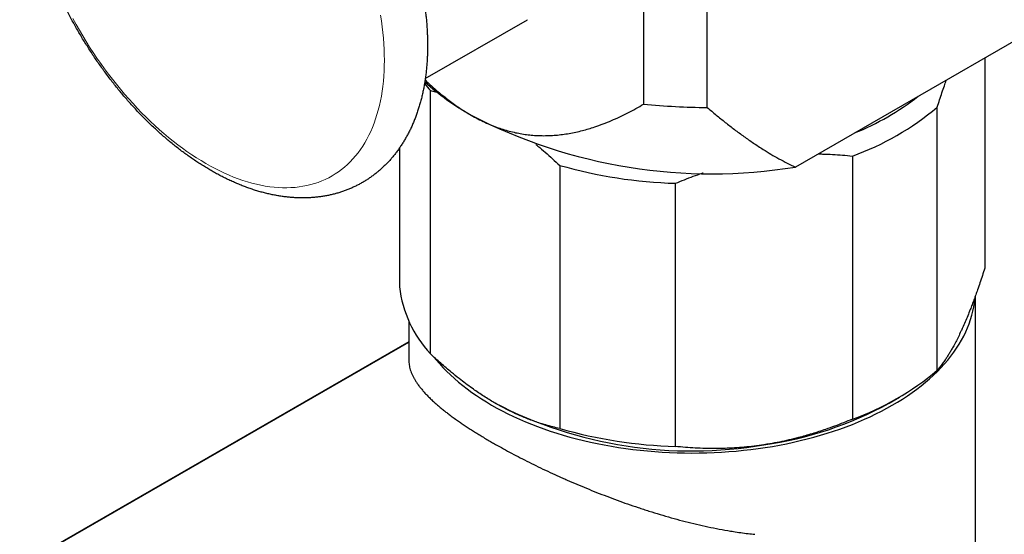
# Model space of a CAD drawing. Header units: millimetres. Extents: x 8 to 1267, y 12 to 683.
# Tile 36 of 50: x 1075 to 1126, y 212 to 239. Entities that reach past the tile are written whole.
import ezdxf

# ---------------------------------------------------------------- set-up
doc = ezdxf.new("R2010")
doc.units = ezdxf.units.MM

msp = doc.modelspace()

# ---------------------------------------------------------------- linework, layer by layer
at = {"color": 7, "linetype": 'Continuous', "lineweight": 30}
for p, q in [((1107.097, 264.199), (1107.097, 234.439)), ((1110.355, 234.27), (1110.355, 264.03)), ((1095.924, 235.75), (1101.148, 238.766)), ((1127.62, 238.58), (1114.872, 231.221)), ((1124.556, 236.812), (1124.556, 226.036)), ((1096.185, 221.662), (1096.185, 235.135)), ((1122.124, 220.814), (1122.124, 234.287)), ((1094.601, 232.191), (1094.601, 225.085)), ((1102.804, 231.308), (1102.804, 217.835)), ((1117.781, 231.783), (1117.781, 218.31)), ((1108.731, 216.915), (1108.731, 230.388)), ((1124.079, 211.067), (1124.079, 224.629)), ((1095.079, 223.343), (1095.079, 221.361)), ((1095.079, 222.271), (887.883, 102.85)), ((1119.657, 219.132), (1120.187, 219.438))]:
    msp.add_line(p, q, dxfattribs=at)
at = {"color": 252, "linetype": 'Continuous', "lineweight": 0}
msp.add_line((1095.079, 222.235), (888.003, 102.883), dxfattribs=at)
at = {"color": 252, "linetype": 'Continuous', "lineweight": 0, "flags": 128}
for points in [[(1077.892, 238.822), (1078.055, 238.525), (1078.222, 238.231), (1078.393, 237.939), (1078.569, 237.65), (1078.749, 237.364), (1078.933, 237.081), (1079.121, 236.801), (1079.313, 236.525), (1079.508, 236.253), (1079.707, 235.984), (1079.91, 235.72), (1080.115, 235.46), (1080.324, 235.204), (1080.536, 234.953), (1080.751, 234.707), (1080.968, 234.466), (1081.188, 234.229), (1081.41, 233.999), (1081.635, 233.773), (1081.862, 233.554), (1082.09, 233.34), (1082.321, 233.132), (1082.553, 232.93), (1082.786, 232.734), (1083.021, 232.544), (1083.257, 232.361), (1083.494, 232.185), (1083.731, 232.015), (1083.97, 231.852), (1084.209, 231.696), (1084.448, 231.548), (1084.687, 231.406), (1084.927, 231.271), (1085.166, 231.144), (1085.405, 231.024), (1085.643, 230.912), (1085.881, 230.807), (1086.118, 230.71), (1086.354, 230.621), (1086.588, 230.539), (1086.822, 230.465), (1087.054, 230.399), (1087.284, 230.341), (1087.513, 230.291), (1087.739, 230.249), (1087.964, 230.215), (1088.186, 230.189), (1088.406, 230.172), (1088.624, 230.162), (1088.838, 230.16), (1089.05, 230.167), (1089.259, 230.181), (1089.465, 230.204), (1089.667, 230.234), (1089.866, 230.273), (1090.062, 230.32), (1090.253, 230.374), (1090.441, 230.437), (1090.626, 230.507), (1090.805, 230.586), (1090.981, 230.672), (1091.153, 230.766), (1091.32, 230.867), (1091.482, 230.977), (1091.64, 231.093), (1091.793, 231.217), (1091.941, 231.349), (1092.085, 231.488), (1092.223, 231.634), (1092.356, 231.787), (1092.483, 231.947), (1092.606, 232.114), (1092.723, 232.287), (1092.834, 232.468), (1092.94, 232.655), (1093.04, 232.848), (1093.135, 233.047), (1093.224, 233.253), (1093.306, 233.464), (1093.383, 233.681), (1093.454, 233.904), (1093.519, 234.133), (1093.578, 234.367), (1093.631, 234.606), (1093.678, 234.85), (1093.718, 235.099), (1093.753, 235.353), (1093.781, 235.611), (1093.803, 235.874), (1093.818, 236.141), (1093.828, 236.411), (1093.831, 236.686), (1093.828, 236.964), (1093.818, 237.246), (1093.803, 237.531), (1093.781, 237.819), (1093.753, 238.109), (1093.718, 238.403), (1093.678, 238.699), (1093.631, 238.997)], [(1101.148, 238.766), (1101.149, 238.766)]]:
    msp.add_lwpolyline(points, dxfattribs=at)
at = {"color": 7, "linetype": 'Continuous', "lineweight": 30, "flags": 128}
msp.add_lwpolyline([(1096.388, 221.472), (1096.486, 221.35), (1096.654, 221.154), (1096.83, 220.96), (1097.016, 220.769), (1097.21, 220.58), (1097.412, 220.395), (1097.622, 220.212), (1097.841, 220.033), (1098.068, 219.858), (1098.303, 219.685), (1098.545, 219.517), (1098.795, 219.352), (1099.053, 219.191), (1099.318, 219.034), (1099.589, 218.881), (1099.868, 218.732), (1100.153, 218.587), (1100.445, 218.447), (1100.743, 218.311), (1101.047, 218.18), (1101.356, 218.053), (1101.672, 217.932), (1101.993, 217.814), (1102.319, 217.702), (1102.65, 217.595), (1102.986, 217.493), (1103.326, 217.396), (1103.671, 217.304), (1104.019, 217.217), (1104.372, 217.136), (1104.728, 217.06), (1105.087, 216.989), (1105.45, 216.924), (1105.815, 216.864), (1106.183, 216.81), (1106.553, 216.762), (1106.925, 216.719), (1107.299, 216.682), (1107.675, 216.65), (1108.052, 216.624), (1108.43, 216.604), (1108.808, 216.589), (1109.188, 216.58), (1109.567, 216.577), (1109.947, 216.58), (1110.326, 216.589), (1110.705, 216.603), (1111.083, 216.623), (1111.46, 216.648), (1111.836, 216.679), (1112.21, 216.716), (1112.582, 216.759), (1112.953, 216.807), (1113.321, 216.861), (1113.686, 216.92), (1114.049, 216.985), (1114.408, 217.055), (1114.764, 217.131), (1115.117, 217.212), (1115.466, 217.298), (1115.811, 217.39), (1116.151, 217.487), (1116.487, 217.589), (1116.819, 217.696), (1117.145, 217.807), (1117.466, 217.924), (1117.782, 218.046), (1118.092, 218.172), (1118.397, 218.303), (1118.695, 218.439), (1118.987, 218.579), (1119.273, 218.723), (1119.552, 218.872), (1119.824, 219.024), (1120.089, 219.181), (1120.347, 219.342), (1120.597, 219.507), (1120.84, 219.675), (1121.075, 219.847), (1121.303, 220.023), (1121.522, 220.201), (1121.733, 220.383), (1121.936, 220.569), (1122.13, 220.757), (1122.316, 220.948), (1122.493, 221.142), (1122.661, 221.338), (1122.821, 221.537), (1122.971, 221.739), (1123.112, 221.942), (1123.243, 222.148), (1123.366, 222.355), (1123.478, 222.564), (1123.582, 222.775), (1123.675, 222.988), (1123.76, 223.201), (1123.834, 223.416), (1123.898, 223.632), (1123.953, 223.849), (1123.998, 224.066), (1124.033, 224.285), (1124.058, 224.503), (1124.065, 224.586)], dxfattribs=at)
at = {"color": 7, "linetype": 'Continuous', "lineweight": 30}
for centre, radius, start, end in [((1102.173, 240.371), 7.954, 217.746, 221.1694), ((1105.168, 245.994), 13.943, 228.3242, 240.324), ((1112.891, 245.393), 13.397, 291.9164, 308.0782), ((1110.631, 271.175), 36.905, 264.5051, 269.5711), ((1110.587, 257.648), 26.772, 242.5967, 279.2104), ((1113.032, 245.043), 14.085, 289.7068, 310.2086), ((1109.426, 254.428), 24.05, 254.0159, 268.3427), ((1100.68, 225.819), 6.123, 186.8901, 222.767), ((1113.032, 231.571), 14.085, 289.7068, 310.2086), ((1109.551, 238.536), 21.852, 242.5983, 279.7603), ((1110.713, 235.311), 18.486, 277.9067, 298.9342), ((1109.426, 240.955), 24.05, 254.0159, 268.3427)]:
    msp.add_arc(centre, radius, start, end, dxfattribs=at)
for points, knots in [([(1076.65, 241.324), (1076.669, 241.275), (1076.725, 241.132), (1076.82, 240.898), (1076.936, 240.62), (1077.057, 240.344), (1077.181, 240.069), (1077.31, 239.795), (1077.442, 239.522), (1077.578, 239.251), (1077.718, 238.981), (1077.861, 238.713), (1078.008, 238.447), (1078.159, 238.183), (1078.313, 237.92), (1078.47, 237.66), (1078.631, 237.402), (1078.795, 237.146), (1078.962, 236.893), (1079.132, 236.642), (1079.305, 236.394), (1079.481, 236.149), (1079.661, 235.907), (1079.843, 235.668), (1080.027, 235.431), (1080.215, 235.199), (1080.405, 234.969), (1080.597, 234.743), (1080.792, 234.521), (1080.989, 234.302), (1081.189, 234.087), (1081.39, 233.876), (1081.594, 233.668), (1081.8, 233.465), (1082.008, 233.266), (1082.218, 233.072), (1082.429, 232.881), (1082.642, 232.696), (1082.857, 232.514), (1083.074, 232.338), (1083.292, 232.166), (1083.511, 231.999), (1083.731, 231.837), (1083.953, 231.68), (1084.176, 231.528), (1084.4, 231.381), (1084.625, 231.24), (1084.851, 231.104), (1085.077, 230.974), (1085.304, 230.849), (1085.532, 230.73), (1085.76, 230.616), (1085.988, 230.509), (1086.217, 230.407), (1086.445, 230.311), (1086.674, 230.222), (1086.902, 230.139), (1087.13, 230.061), (1087.358, 229.991), (1087.585, 229.926), (1087.811, 229.868), (1088.036, 229.817), (1088.26, 229.772), (1088.483, 229.733), (1088.705, 229.701), (1088.925, 229.676), (1089.144, 229.657), (1089.361, 229.645), (1089.576, 229.639), (1089.789, 229.64), (1089.999, 229.647), (1090.208, 229.661), (1090.414, 229.681), (1090.617, 229.708), (1090.818, 229.741), (1091.016, 229.78), (1091.211, 229.825), (1091.404, 229.876), (1091.593, 229.934), (1091.78, 229.997), (1091.963, 230.067), (1092.144, 230.142), (1092.321, 230.223), (1092.494, 230.311), (1092.665, 230.403), (1092.832, 230.502), (1092.995, 230.606), (1093.155, 230.716), (1093.312, 230.831), (1093.465, 230.952), (1093.614, 231.078), (1093.759, 231.21), (1093.9, 231.347), (1094.038, 231.49), (1094.172, 231.637), (1094.301, 231.79), (1094.427, 231.949), (1094.548, 232.112), (1094.665, 232.281), (1094.778, 232.455), (1094.886, 232.633), (1094.99, 232.817), (1095.09, 233.006), (1095.185, 233.199), (1095.275, 233.398), (1095.36, 233.6), (1095.441, 233.808), (1095.516, 234.02), (1095.587, 234.236), (1095.653, 234.456), (1095.714, 234.68), (1095.77, 234.909), (1095.82, 235.141), (1095.866, 235.376), (1095.906, 235.615), (1095.941, 235.858), (1095.971, 236.103), (1095.995, 236.352), (1096.015, 236.603), (1096.029, 236.857), (1096.039, 237.114), (1096.043, 237.373), (1096.042, 237.634), (1096.035, 237.898), (1096.024, 238.164), (1096.008, 238.431), (1095.986, 238.7), (1095.96, 238.971), (1095.929, 239.243), (1095.892, 239.517), (1095.851, 239.792), (1095.805, 240.068), (1095.755, 240.345), (1095.699, 240.622), (1095.639, 240.901), (1095.574, 241.18), (1095.505, 241.46), (1095.43, 241.74), (1095.352, 242.02), (1095.269, 242.3), (1095.181, 242.581), (1095.089, 242.861), (1094.993, 243.141), (1094.892, 243.42), (1094.787, 243.7), (1094.678, 243.978), (1094.565, 244.256), (1094.448, 244.533), (1094.326, 244.809), (1094.201, 245.084), (1094.072, 245.358), (1093.939, 245.63), (1093.802, 245.901), (1093.662, 246.171), (1093.518, 246.438), (1093.37, 246.704), (1093.219, 246.968), (1093.065, 247.231), (1092.907, 247.49), (1092.745, 247.748), (1092.581, 248.003), (1092.413, 248.256), (1092.242, 248.506), (1092.068, 248.754), (1091.892, 248.998), (1091.712, 249.24), (1091.529, 249.479), (1091.344, 249.714), (1091.156, 249.946), (1090.966, 250.175), (1090.773, 250.401), (1090.578, 250.622), (1090.38, 250.841), (1090.18, 251.055), (1089.978, 251.265), (1089.774, 251.472), (1089.568, 251.674), (1089.359, 251.872), (1089.149, 252.066), (1088.937, 252.256), (1088.724, 252.44), (1088.509, 252.621), (1088.292, 252.797), (1088.074, 252.968), (1087.854, 253.134), (1087.634, 253.295), (1087.412, 253.451), (1087.188, 253.602), (1086.964, 253.747), (1086.739, 253.888), (1086.513, 254.023), (1086.287, 254.152), (1086.06, 254.276), (1085.832, 254.394), (1085.604, 254.506), (1085.376, 254.613), (1085.147, 254.713), (1084.918, 254.808), (1084.69, 254.896), (1084.462, 254.978), (1084.234, 255.054), (1084.006, 255.124), (1083.779, 255.187), (1083.553, 255.244), (1083.328, 255.294), (1083.104, 255.338), (1082.881, 255.375), (1082.66, 255.406), (1082.44, 255.43), (1082.222, 255.448), (1082.005, 255.459), (1081.791, 255.463), (1081.578, 255.461), (1081.368, 255.453), (1081.16, 255.438), (1080.955, 255.416), (1080.752, 255.388), (1080.551, 255.354), (1080.354, 255.314), (1080.159, 255.268), (1079.967, 255.215), (1079.778, 255.157), (1079.592, 255.092), (1079.409, 255.021), (1079.229, 254.945), (1079.053, 254.863), (1078.88, 254.774), (1078.71, 254.681), (1078.544, 254.581), (1078.381, 254.476), (1078.221, 254.365), (1078.066, 254.249), (1077.914, 254.127), (1077.765, 253.999), (1077.621, 253.867), (1077.48, 253.729), (1077.343, 253.585), (1077.21, 253.436), (1077.081, 253.282), (1076.957, 253.123), (1076.836, 252.959), (1076.72, 252.789), (1076.608, 252.614), (1076.5, 252.434), (1076.397, 252.25), (1076.298, 252.06), (1076.204, 251.866), (1076.115, 251.667), (1076.031, 251.463), (1075.951, 251.255), (1075.876, 251.042), (1075.806, 250.825), (1075.741, 250.604), (1075.682, 250.379), (1075.627, 250.15), (1075.577, 249.918), (1075.533, 249.681), (1075.494, 249.442), (1075.459, 249.199), (1075.43, 248.953), (1075.407, 248.703), (1075.388, 248.452), (1075.375, 248.197), (1075.367, 247.94), (1075.363, 247.68), (1075.366, 247.418), (1075.373, 247.154), (1075.385, 246.888), (1075.402, 246.621), (1075.424, 246.351), (1075.452, 246.08), (1075.484, 245.808), (1075.521, 245.534), (1075.563, 245.259), (1075.61, 244.983), (1075.662, 244.705), (1075.718, 244.427), (1075.779, 244.149), (1075.845, 243.87), (1075.915, 243.59), (1075.99, 243.31), (1076.07, 243.03), (1076.154, 242.749), (1076.242, 242.469), (1076.335, 242.189), (1076.432, 241.909), (1076.532, 241.634), (1076.605, 241.439), (1076.645, 241.338), (1076.65, 241.324)], [0, 0, 0, 0, 0.00189, 0.00544, 0.008988, 0.012536, 0.016083, 0.019629, 0.023174, 0.026719, 0.030263, 0.033807, 0.037351, 0.040895, 0.044438, 0.047982, 0.051526, 0.05507, 0.058614, 0.062159, 0.065705, 0.069252, 0.072799, 0.076347, 0.079897, 0.083448, 0.087, 0.090553, 0.094108, 0.097665, 0.101223, 0.104783, 0.108345, 0.11191, 0.115476, 0.119044, 0.122615, 0.126188, 0.129763, 0.13334, 0.13692, 0.140502, 0.144086, 0.147672, 0.15126, 0.15485, 0.158442, 0.162035, 0.165629, 0.169224, 0.172819, 0.176414, 0.180008, 0.1836, 0.18719, 0.190777, 0.19436, 0.197938, 0.20151, 0.205075, 0.208633, 0.212181, 0.215719, 0.219246, 0.22276, 0.226261, 0.229749, 0.233221, 0.236678, 0.240119, 0.243543, 0.246951, 0.250343, 0.253719, 0.257079, 0.260424, 0.263755, 0.267072, 0.270377, 0.273671, 0.276955, 0.28023, 0.283499, 0.286762, 0.290021, 0.293279, 0.296535, 0.299793, 0.303052, 0.306315, 0.309584, 0.31286, 0.316144, 0.319437, 0.322742, 0.326059, 0.329389, 0.332734, 0.336092, 0.339467, 0.342856, 0.346262, 0.349684, 0.353121, 0.356574, 0.360042, 0.363524, 0.367019, 0.370528, 0.374048, 0.377579, 0.381121, 0.38467, 0.388228, 0.391793, 0.395363, 0.398938, 0.402517, 0.406099, 0.409683, 0.413269, 0.416856, 0.420444, 0.424031, 0.427618, 0.431204, 0.434789, 0.438372, 0.441954, 0.445534, 0.449112, 0.452688, 0.456262, 0.459834, 0.463405, 0.466973, 0.470539, 0.474103, 0.477665, 0.481225, 0.484784, 0.48834, 0.491896, 0.495449, 0.499002, 0.502553, 0.506102, 0.509651, 0.513198, 0.516745, 0.520291, 0.523836, 0.527381, 0.530925, 0.534469, 0.538013, 0.541556, 0.5451, 0.548643, 0.552187, 0.555732, 0.559276, 0.562821, 0.566367, 0.569914, 0.573461, 0.57701, 0.58056, 0.584111, 0.587663, 0.591217, 0.594772, 0.598329, 0.601888, 0.605448, 0.609011, 0.612575, 0.616142, 0.619711, 0.623282, 0.626855, 0.630431, 0.634008, 0.637588, 0.641171, 0.644755, 0.648342, 0.65193, 0.655521, 0.659113, 0.662706, 0.6663, 0.669895, 0.67349, 0.677085, 0.680678, 0.68427, 0.68786, 0.691446, 0.695028, 0.698605, 0.702176, 0.70574, 0.709296, 0.712842, 0.716378, 0.719903, 0.723415, 0.726914, 0.730398, 0.733868, 0.737321, 0.740759, 0.744181, 0.747586, 0.750975, 0.754348, 0.757705, 0.761047, 0.764375, 0.76769, 0.770993, 0.774285, 0.777567, 0.780841, 0.784109, 0.787371, 0.79063, 0.793887, 0.797143, 0.800401, 0.803661, 0.806925, 0.810195, 0.813472, 0.816758, 0.820054, 0.823361, 0.82668, 0.830013, 0.83336, 0.836721, 0.840098, 0.843491, 0.8469, 0.850324, 0.853765, 0.85722, 0.860691, 0.864175, 0.867673, 0.871184, 0.874707, 0.87824, 0.881783, 0.885334, 0.888893, 0.892459, 0.89603, 0.899606, 0.903185, 0.906768, 0.910353, 0.913939, 0.917526, 0.921114, 0.924701, 0.928288, 0.931873, 0.935458, 0.939041, 0.942622, 0.946202, 0.94978, 0.953356, 0.956929, 0.960501, 0.964071, 0.967639, 0.971204, 0.974768, 0.97833, 0.98189, 0.985448, 0.989004, 0.992559, 0.996113, 0.999477, 1, 1, 1, 1]), ([(1095.914, 235.681), (1096.022, 235.58), (1096.246, 235.369), (1096.564, 235.093), (1096.866, 234.844), (1097.141, 234.629), (1097.419, 234.424), (1097.699, 234.231), (1097.982, 234.047), (1098.171, 233.936), (1098.265, 233.88)], [0, 0, 0, 0, 0.141479, 0.294551, 0.411357, 0.5282, 0.645001, 0.76332, 0.881683, 1, 1, 1, 1]), ([(1122.124, 234.287), (1122.165, 234.412), (1122.246, 234.663), (1122.368, 235.03), (1122.482, 235.358), (1122.558, 235.574), (1122.593, 235.67), (1122.597, 235.681)], [0, 0, 0, 0, 0.26004, 0.520123, 0.780152, 0.976082, 1, 1, 1, 1]), ([(1096.185, 235.135), (1096.271, 235.116), (1096.384, 235.091), (1096.498, 235.061), (1096.526, 235.054)], [0, 0, 0, 0, 0.754056, 1, 1, 1, 1]), ([(1098.265, 233.88), (1098.383, 233.814), (1098.618, 233.682), (1098.97, 233.51), (1099.315, 233.36), (1099.651, 233.232), (1099.979, 233.124), (1100.305, 233.034), (1100.629, 232.961), (1100.951, 232.903), (1101.272, 232.862), (1101.588, 232.836), (1101.918, 232.825), (1102.259, 232.829), (1102.611, 232.851), (1102.956, 232.888), (1103.297, 232.941), (1103.633, 233.007), (1103.962, 233.086), (1104.283, 233.176), (1104.64, 233.289), (1105.033, 233.43), (1105.459, 233.603), (1105.878, 233.791), (1106.291, 233.994), (1106.698, 234.21), (1106.964, 234.363), (1107.097, 234.439)], [0, 0, 0, 0, 0.034042, 0.068106, 0.10215, 0.134526, 0.166931, 0.199341, 0.231723, 0.264929, 0.298157, 0.33139, 0.364603, 0.403395, 0.442207, 0.481024, 0.519824, 0.558959, 0.598096, 0.63647, 0.674844, 0.728827, 0.782818, 0.836803, 0.8912, 0.945601, 1, 1, 1, 1]), ([(1110.355, 234.27), (1110.507, 234.141), (1110.812, 233.883), (1111.277, 233.507), (1111.748, 233.142), (1112.228, 232.787), (1112.716, 232.447), (1113.179, 232.144), (1113.616, 231.876), (1114.026, 231.643), (1114.443, 231.422), (1114.729, 231.288), (1114.872, 231.221)], [0, 0, 0, 0, 0.108825, 0.217652, 0.326475, 0.435475, 0.544481, 0.653477, 0.740045, 0.826612, 0.913307, 1, 1, 1, 1]), ([(1101.576, 232.383), (1101.614, 232.353), (1101.777, 232.221), (1102.063, 231.977), (1102.436, 231.65), (1102.681, 231.422), (1102.804, 231.308)], [0, 0, 0, 0, 0.089813, 0.393176, 0.69662, 1, 1, 1, 1]), ([(1116.032, 231.891), (1116.107, 231.89), (1116.353, 231.887), (1116.769, 231.869), (1117.278, 231.835), (1117.613, 231.801), (1117.781, 231.783)], [0, 0, 0, 0, 0.125981, 0.417289, 0.708675, 1, 1, 1, 1]), ([(1108.731, 230.388), (1108.881, 230.45), (1109.183, 230.574), (1109.639, 230.747), (1109.963, 230.864), (1110.135, 230.921), (1110.153, 230.927)], [0, 0, 0, 0, 0.3206321, 0.6413186, 0.9619371, 1, 1, 1, 1]), ([(1124.556, 226.036), (1124.516, 225.911), (1124.435, 225.659), (1124.312, 225.293), (1124.199, 224.965), (1124.095, 224.673), (1124.002, 224.416), (1123.908, 224.167), (1123.802, 223.893), (1123.684, 223.598), (1123.553, 223.286), (1123.439, 223.026), (1123.368, 222.872), (1123.34, 222.813)], [0, 0, 0, 0, 0.1026085, 0.2052343, 0.3078384, 0.3851501, 0.4624615, 0.5391206, 0.6157794, 0.7218, 0.8278514, 0.9338696, 1, 1, 1, 1]), ([(1123.34, 222.813), (1123.295, 222.717), (1123.205, 222.526), (1123.07, 222.26), (1122.946, 222.03), (1122.833, 221.831), (1122.733, 221.662), (1122.633, 221.503), (1122.521, 221.333), (1122.396, 221.156), (1122.26, 220.975), (1122.17, 220.868), (1122.124, 220.814)], [0, 0, 0, 0, 0.109491, 0.219018, 0.32851, 0.411237, 0.493965, 0.57546, 0.656956, 0.771291, 0.885658, 1, 1, 1, 1]), ([(1095.081, 221.361), (1095.08, 221.347), (1095.078, 221.296), (1095.086, 221.206), (1095.1, 221.089), (1095.124, 220.968), (1095.159, 220.84), (1095.206, 220.707), (1095.264, 220.571), (1095.331, 220.436), (1095.407, 220.304), (1095.494, 220.168), (1095.593, 220.027), (1095.71, 219.877), (1095.838, 219.726), (1095.978, 219.572), (1096.131, 219.417), (1096.296, 219.258), (1096.467, 219.103), (1096.642, 218.952), (1096.811, 218.813), (1096.981, 218.678), (1097.159, 218.541), (1097.356, 218.395), (1097.563, 218.247), (1097.767, 218.106), (1097.968, 217.97), (1098.176, 217.833), (1098.391, 217.695), (1098.613, 217.557), (1098.841, 217.417), (1099.076, 217.277), (1099.301, 217.145), (1099.581, 216.985), (1099.921, 216.795), (1100.344, 216.566), (1100.783, 216.336), (1101.238, 216.105), (1101.707, 215.874), (1102.191, 215.644), (1102.603, 215.454), (1102.935, 215.304), (1103.264, 215.159), (1103.678, 214.98), (1104.181, 214.77), (1104.694, 214.563), (1105.215, 214.36), (1105.744, 214.162), (1106.279, 213.97), (1106.729, 213.816), (1107.094, 213.695), (1107.467, 213.575), (1107.94, 213.429), (1108.511, 213.263), (1109.085, 213.107), (1109.662, 212.962), (1110.242, 212.829), (1110.824, 212.709), (1111.308, 212.621), (1111.725, 212.553), (1112.073, 212.501), (1112.438, 212.453), (1112.677, 212.428), (1112.79, 212.415)], [0, 0, 0, 0, 0.004866, 0.018123, 0.03138, 0.04575, 0.060121, 0.075712, 0.091304, 0.106304, 0.121305, 0.135261, 0.151386, 0.167512, 0.183686, 0.199859, 0.216085, 0.232311, 0.248767, 0.263311, 0.277855, 0.29049, 0.303126, 0.318017, 0.332909, 0.345753, 0.358597, 0.371478, 0.38436, 0.397286, 0.410213, 0.423178, 0.436143, 0.446563, 0.467437, 0.488391, 0.509471, 0.530712, 0.552114, 0.573645, 0.595257, 0.606081, 0.616499, 0.637363, 0.658295, 0.67933, 0.700497, 0.721794, 0.743195, 0.76466, 0.775406, 0.786556, 0.808882, 0.831275, 0.853771, 0.876399, 0.899159, 0.922025, 0.944958, 0.956439, 0.971409, 0.986379, 1, 1, 1, 1]), ([(1099.495, 219.136), (1099.459, 219.157), (1099.334, 219.229), (1099.12, 219.359), (1098.853, 219.529), (1098.586, 219.707), (1098.297, 219.909), (1097.987, 220.135), (1097.634, 220.406), (1097.303, 220.674), (1096.991, 220.936), (1096.721, 221.172), (1096.452, 221.413), (1096.274, 221.579), (1096.185, 221.662)], [0, 0, 0, 0, 0.0316684, 0.1111948, 0.1907214, 0.2704941, 0.350267, 0.4497674, 0.5492688, 0.6684658, 0.7512418, 0.8340631, 0.917012, 1, 1, 1, 1]), ([(1102.804, 217.835), (1102.686, 217.862), (1102.451, 217.915), (1102.094, 218.012), (1101.764, 218.114), (1101.462, 218.217), (1101.189, 218.318), (1100.916, 218.428), (1100.607, 218.562), (1100.261, 218.724), (1099.878, 218.919), (1099.622, 219.064), (1099.495, 219.136)], [0, 0, 0, 0, 0.109671, 0.219364, 0.329029, 0.411722, 0.494415, 0.576303, 0.658191, 0.772115, 0.886078, 1, 1, 1, 1]), ([(1117.781, 218.31), (1117.631, 218.249), (1117.329, 218.125), (1116.873, 217.951), (1116.452, 217.801), (1116.066, 217.672), (1115.717, 217.563), (1115.368, 217.461), (1114.975, 217.354), (1114.534, 217.245), (1114.048, 217.139), (1113.621, 217.059), (1113.357, 217.017), (1113.256, 217)], [0, 0, 0, 0, 0.102608, 0.205234, 0.307838, 0.38515, 0.462461, 0.539121, 0.615779, 0.7218, 0.827851, 0.93387, 1, 1, 1, 1]), ([(1113.256, 217), (1113.088, 216.976), (1112.752, 216.927), (1112.249, 216.874), (1111.788, 216.838), (1111.37, 216.817), (1110.995, 216.806), (1110.624, 216.804), (1110.207, 216.81), (1109.743, 216.829), (1109.234, 216.864), (1108.899, 216.898), (1108.731, 216.915)], [0, 0, 0, 0, 0.109491, 0.219018, 0.32851, 0.411237, 0.493965, 0.57546, 0.656956, 0.771291, 0.885658, 1, 1, 1, 1])]:
    msp.add_open_spline(points, degree=3, knots=knots, dxfattribs=at)

doc.saveas('drawing.dxf')
